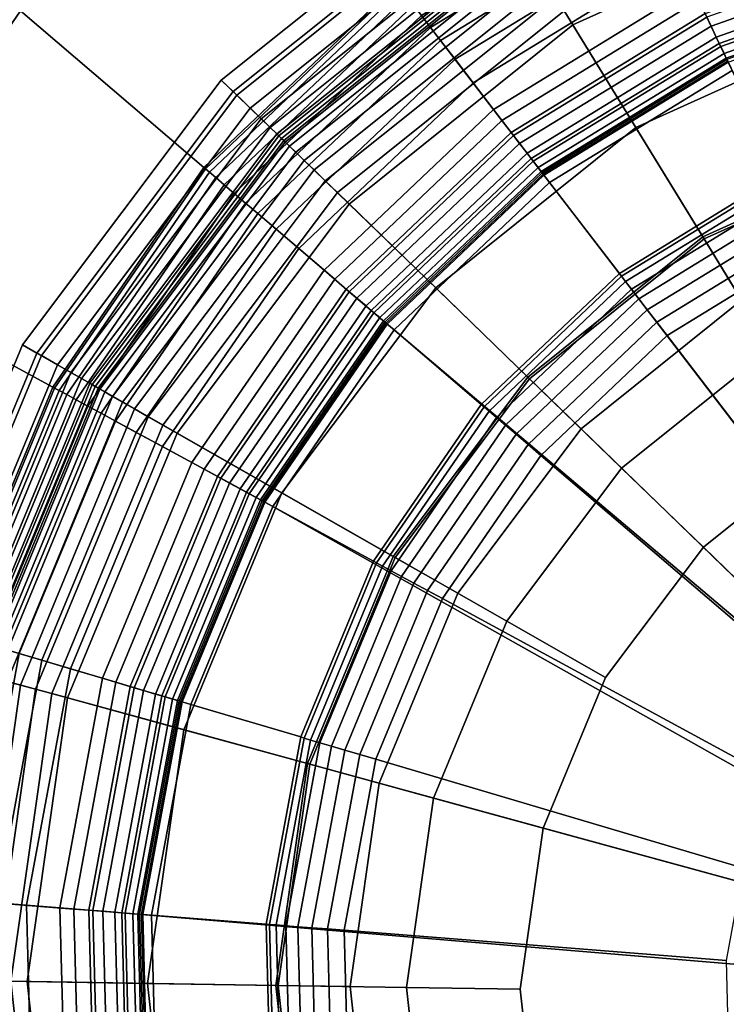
# Model space of a CAD drawing. Extents: x -43.1 to 43.1, y -41.3 to 41.3.
# Tile 4 of 256: x -28.511 to -27.858, y -32.268 to -31.359. Entities that reach past the tile are written whole.
import ezdxf

# ---------------------------------------------------------------- set-up
doc = ezdxf.new("R2010")
doc.units = 0
for name, color, linetype in [('LAMP', 7, 'CONTINUOUS'), ('LAMP_SUPPORT', 18, 'CONTINUOUS'), ('METAL_BASE', 254, 'CONTINUOUS')]:
    doc.layers.add(name, color=color, linetype=linetype)

msp = doc.modelspace()

# ---------------------------------------------------------------- linework, layer by layer
at = {"layer": 'LAMP'}
for points in [[(-28.0471, -31.2865, 34.6933), (-27.7852, -31.1683, 34.6933), (-27.7585, -31.2549, 34.8124), (-27.9997, -31.3638, 34.8124)], [(-28.3244, -31.4148, 34.4527), (-28.0857, -31.2236, 34.4527), (-28.0777, -31.2366, 34.5706), (-28.3134, -31.4254, 34.5706)], [(-28.31, -31.4287, 34.1969), (-28.0752, -31.2406, 34.1969), (-28.0857, -31.2236, 34.4527), (-28.3244, -31.4148, 34.4527)], [(-28.3134, -31.4254, 34.5706), (-28.0777, -31.2366, 34.5706), (-28.0471, -31.2865, 34.6933), (-28.2713, -31.4662, 34.6933)], [(-28.2977, -31.4407, 33.9125), (-28.0662, -31.2553, 33.9125), (-28.0752, -31.2406, 34.1969), (-28.31, -31.4287, 34.1969)], [(-27.8797, -31.5597, 32.4555), (-27.691, -31.4745, 32.4555), (-27.763, -31.2405, 32.4478), (-28.0076, -31.3509, 32.4478)], [(-28.2874, -31.4506, 33.6123), (-28.0588, -31.2674, 33.6123), (-28.0662, -31.2553, 33.9125), (-28.2977, -31.4407, 33.9125)], [(-27.9997, -31.3638, 34.8124), (-27.7585, -31.2549, 34.8124), (-27.7258, -31.3613, 34.9196), (-27.9416, -31.4587, 34.9196)], [(-28.2792, -31.4585, 33.3092), (-28.0528, -31.2771, 33.3092), (-28.0588, -31.2674, 33.6123), (-28.2874, -31.4506, 33.6123)], [(-28.2731, -31.4645, 33.0163), (-28.0483, -31.2845, 33.0163), (-28.0528, -31.2771, 33.3092), (-28.2792, -31.4585, 33.3092)], [(-28.2689, -31.4686, 32.7463), (-28.0453, -31.2894, 32.7463), (-28.0483, -31.2845, 33.0163), (-28.2731, -31.4645, 33.0163)], [(-28.2713, -31.4662, 34.6933), (-28.0471, -31.2865, 34.6933), (-27.9997, -31.3638, 34.8124), (-28.2062, -31.5293, 34.8124)], [(-28.2667, -31.4707, 32.5123), (-28.0437, -31.2921, 32.5123), (-28.0453, -31.2894, 32.7463), (-28.2689, -31.4686, 32.7463)], [(-28.2653, -31.4721, 32.4972), (-28.0427, -31.2937, 32.4972), (-28.0437, -31.2921, 32.5123), (-28.2667, -31.4707, 32.5123)], [(-28.2615, -31.4757, 32.4834), (-28.0399, -31.2982, 32.4834), (-28.0427, -31.2937, 32.4972), (-28.2653, -31.4721, 32.4972)], [(-28.2556, -31.4815, 32.4712), (-28.0356, -31.3052, 32.4712), (-28.0399, -31.2982, 32.4834), (-28.2615, -31.4757, 32.4834)], [(-28.2479, -31.4889, 32.4612), (-28.03, -31.3144, 32.4612), (-28.0356, -31.3052, 32.4712), (-28.2556, -31.4815, 32.4712)], [(-28.2387, -31.4978, 32.4537), (-28.0233, -31.3253, 32.4537), (-28.03, -31.3144, 32.4612), (-28.2479, -31.4889, 32.4612)], [(-28.2283, -31.5079, 32.4491), (-28.0158, -31.3376, 32.4491), (-28.0233, -31.3253, 32.4537), (-28.2387, -31.4978, 32.4537)], [(-28.2171, -31.5187, 32.4478), (-28.0076, -31.3509, 32.4478), (-28.0158, -31.3376, 32.4491), (-28.2283, -31.5079, 32.4491)], [(-28.0413, -31.6892, 32.4555), (-27.8797, -31.5597, 32.4555), (-28.0076, -31.3509, 32.4478), (-28.2171, -31.5187, 32.4478)], [(-28.2062, -31.5293, 34.8124), (-27.9997, -31.3638, 34.8124), (-27.9416, -31.4587, 34.9196), (-28.1263, -31.6067, 34.9196)], [(-27.9416, -31.4587, 34.9196), (-27.7258, -31.3613, 34.9196), (-27.6903, -31.4766, 35.0066), (-27.8785, -31.5615, 35.0066)], [(-28.508, -31.6594, 34.4527), (-28.3244, -31.4148, 34.4527), (-28.3134, -31.4254, 34.5706), (-28.4948, -31.667, 34.5706)], [(-28.4906, -31.6693, 34.1969), (-28.31, -31.4287, 34.1969), (-28.3244, -31.4148, 34.4527), (-28.508, -31.6594, 34.4527)], [(-28.4948, -31.667, 34.5706), (-28.3134, -31.4254, 34.5706), (-28.2713, -31.4662, 34.6933), (-28.4438, -31.696, 34.6933)], [(-28.4757, -31.6778, 33.9125), (-28.2977, -31.4407, 33.9125), (-28.31, -31.4287, 34.1969), (-28.4906, -31.6693, 34.1969)], [(-28.4633, -31.6849, 33.6123), (-28.2874, -31.4506, 33.6123), (-28.2977, -31.4407, 33.9125), (-28.4757, -31.6778, 33.9125)], [(-28.4534, -31.6905, 33.3092), (-28.2792, -31.4585, 33.3092), (-28.2874, -31.4506, 33.6123), (-28.4633, -31.6849, 33.6123)], [(-28.4459, -31.6948, 33.0163), (-28.2731, -31.4645, 33.0163), (-28.2792, -31.4585, 33.3092), (-28.4534, -31.6905, 33.3092)], [(-28.4409, -31.6977, 32.7463), (-28.2689, -31.4686, 32.7463), (-28.2731, -31.4645, 33.0163), (-28.4459, -31.6948, 33.0163)], [(-28.1263, -31.6067, 34.9196), (-27.9416, -31.4587, 34.9196), (-27.8785, -31.5615, 35.0066), (-28.0397, -31.6907, 35.0066)], [(-28.4438, -31.696, 34.6933), (-28.2713, -31.4662, 34.6933), (-28.2062, -31.5293, 34.8124), (-28.3651, -31.7409, 34.8124)], [(-28.4382, -31.6992, 32.5123), (-28.2667, -31.4707, 32.5123), (-28.2689, -31.4686, 32.7463), (-28.4409, -31.6977, 32.7463)], [(-28.4365, -31.7002, 32.4972), (-28.2653, -31.4721, 32.4972), (-28.2667, -31.4707, 32.5123), (-28.4382, -31.6992, 32.5123)], [(-28.4319, -31.7028, 32.4834), (-28.2615, -31.4757, 32.4834), (-28.2653, -31.4721, 32.4972), (-28.4365, -31.7002, 32.4972)], [(-28.4248, -31.7069, 32.4712), (-28.2556, -31.4815, 32.4712), (-28.2615, -31.4757, 32.4834), (-28.4319, -31.7028, 32.4834)], [(-28.4155, -31.7122, 32.4612), (-28.2479, -31.4889, 32.4612), (-28.2556, -31.4815, 32.4712), (-28.4248, -31.7069, 32.4712)], [(-27.8439, -31.6182, 31.956), (-27.6708, -31.54, 31.956), (-27.691, -31.4745, 32.4555), (-27.8797, -31.5597, 32.4555)], [(-27.8785, -31.5615, 35.0066), (-27.6903, -31.4766, 35.0066), (-27.6555, -31.5898, 35.0649), (-27.8166, -31.6626, 35.0649)], [(-28.4044, -31.7185, 32.4537), (-28.2387, -31.4978, 32.4537), (-28.2479, -31.4889, 32.4612), (-28.4155, -31.7122, 32.4612)], [(-28.3919, -31.7257, 32.4491), (-28.2283, -31.5079, 32.4491), (-28.2387, -31.4978, 32.4537), (-28.4044, -31.7185, 32.4537)], [(-28.3783, -31.7334, 32.4478), (-28.2171, -31.5187, 32.4478), (-28.2283, -31.5079, 32.4491), (-28.3919, -31.7257, 32.4491)], [(-28.1656, -31.8547, 32.4555), (-28.0413, -31.6892, 32.4555), (-28.2171, -31.5187, 32.4478), (-28.3783, -31.7334, 32.4478)], [(-28.3651, -31.7409, 34.8124), (-28.2062, -31.5293, 34.8124), (-28.1263, -31.6067, 34.9196), (-28.2684, -31.796, 34.9196)], [(-27.8439, -31.6182, 31.956), (-27.992, -31.7369, 31.956), (-27.4481, -32.264, 31.956), (-27.6708, -31.54, 31.956)], [(-27.992, -31.7369, 31.956), (-27.8439, -31.6182, 31.956), (-27.8797, -31.5597, 32.4555), (-28.0413, -31.6892, 32.4555)], [(-28.0397, -31.6907, 35.0066), (-27.8785, -31.5615, 35.0066), (-27.8166, -31.6626, 35.0649), (-27.9546, -31.7731, 35.0649)], [(-28.2684, -31.796, 34.9196), (-28.1263, -31.6067, 34.9196), (-28.0397, -31.6907, 35.0066), (-28.1637, -31.8558, 35.0066)], [(-28.6251, -31.942, 34.4527), (-28.508, -31.6594, 34.4527), (-28.4948, -31.667, 34.5706), (-28.6104, -31.946, 34.5706)], [(-28.6057, -31.9473, 34.1969), (-28.4906, -31.6693, 34.1969), (-28.508, -31.6594, 34.4527), (-28.6251, -31.942, 34.4527)], [(-27.9546, -31.7731, 35.0649), (-27.8166, -31.6626, 35.0649), (-27.7617, -31.7522, 35.0862), (-27.8791, -31.8463, 35.0862)], [(-28.6104, -31.946, 34.5706), (-28.4948, -31.667, 34.5706), (-28.4438, -31.696, 34.6933), (-28.5538, -31.9615, 34.6933)], [(-28.5892, -31.9518, 33.9125), (-28.4757, -31.6778, 33.9125), (-28.4906, -31.6693, 34.1969), (-28.6057, -31.9473, 34.1969)], [(-28.5755, -31.9555, 33.6123), (-28.4633, -31.6849, 33.6123), (-28.4757, -31.6778, 33.9125), (-28.5892, -31.9518, 33.9125)], [(-28.5644, -31.9586, 33.3092), (-28.4534, -31.6905, 33.3092), (-28.4633, -31.6849, 33.6123), (-28.5755, -31.9555, 33.6123)], [(-28.5561, -31.9608, 33.0163), (-28.4459, -31.6948, 33.0163), (-28.4534, -31.6905, 33.3092), (-28.5644, -31.9586, 33.3092)], [(-28.106, -31.8887, 31.956), (-27.992, -31.7369, 31.956), (-28.0413, -31.6892, 32.4555), (-28.1656, -31.8547, 32.4555)], [(-28.1637, -31.8558, 35.0066), (-28.0397, -31.6907, 35.0066), (-27.9546, -31.7731, 35.0649), (-28.0607, -31.9145, 35.0649)], [(-27.7617, -31.7522, 35.0862), (-27.6246, -31.6903, 35.0862), (-27.4481, -32.264, 35.0862), (-27.8791, -31.8463, 35.0862)], [(-28.5505, -31.9624, 32.7463), (-28.4409, -31.6977, 32.7463), (-28.4459, -31.6948, 33.0163), (-28.5561, -31.9608, 33.0163)], [(-28.5538, -31.9615, 34.6933), (-28.4438, -31.696, 34.6933), (-28.3651, -31.7409, 34.8124), (-28.4664, -31.9854, 34.8124)], [(-28.5476, -31.9632, 32.5123), (-28.4382, -31.6992, 32.5123), (-28.4409, -31.6977, 32.7463), (-28.5505, -31.9624, 32.7463)], [(-28.5457, -31.9637, 32.4972), (-28.4365, -31.7002, 32.4972), (-28.4382, -31.6992, 32.5123), (-28.5476, -31.9632, 32.5123)], [(-28.5406, -31.9651, 32.4834), (-28.4319, -31.7028, 32.4834), (-28.4365, -31.7002, 32.4972), (-28.5457, -31.9637, 32.4972)], [(-28.5327, -31.9673, 32.4712), (-28.4248, -31.7069, 32.4712), (-28.4319, -31.7028, 32.4834), (-28.5406, -31.9651, 32.4834)], [(-28.5223, -31.9701, 32.4612), (-28.4155, -31.7122, 32.4612), (-28.4248, -31.7069, 32.4712), (-28.5327, -31.9673, 32.4712)], [(-28.51, -31.9735, 32.4537), (-28.4044, -31.7185, 32.4537), (-28.4155, -31.7122, 32.4612), (-28.5223, -31.9701, 32.4612)], [(-28.4961, -31.9773, 32.4491), (-28.3919, -31.7257, 32.4491), (-28.4044, -31.7185, 32.4537), (-28.51, -31.9735, 32.4537)], [(-28.481, -31.9814, 32.4478), (-28.3783, -31.7334, 32.4478), (-28.3919, -31.7257, 32.4491), (-28.4961, -31.9773, 32.4491)], [(-28.2448, -32.046, 32.4555), (-28.1656, -31.8547, 32.4555), (-28.3783, -31.7334, 32.4478), (-28.481, -31.9814, 32.4478)], [(-28.106, -31.8887, 31.956), (-28.1787, -32.0641, 31.956), (-27.4481, -32.264, 31.956), (-27.992, -31.7369, 31.956)], [(-28.4664, -31.9854, 34.8124), (-28.3651, -31.7409, 34.8124), (-28.2684, -31.796, 34.9196), (-28.359, -32.0148, 34.9196)], [(-28.0607, -31.9145, 35.0649), (-27.9546, -31.7731, 35.0649), (-27.8791, -31.8463, 35.0862), (-27.9694, -31.9666, 35.0862)], [(-28.359, -32.0148, 34.9196), (-28.2684, -31.796, 34.9196), (-28.1637, -31.8558, 35.0066), (-28.2427, -32.0466, 35.0066)], [(-27.9694, -31.9666, 35.0862), (-27.8791, -31.8463, 35.0862), (-27.4481, -32.264, 35.0862), (-28.027, -32.1056, 35.0862)], [(-28.1787, -32.0641, 31.956), (-28.106, -31.8887, 31.956), (-28.1656, -31.8547, 32.4555), (-28.2448, -32.046, 32.4555)], [(-28.2427, -32.0466, 35.0066), (-28.1637, -31.8558, 35.0066), (-28.0607, -31.9145, 35.0649), (-28.1284, -32.0779, 35.0649)], [(-28.1284, -32.0779, 35.0649), (-28.0607, -31.9145, 35.0649), (-27.9694, -31.9666, 35.0862), (-28.027, -32.1056, 35.0862)], [(-28.5943, -32.246, 34.6933), (-28.5538, -31.9615, 34.6933), (-28.4664, -31.9854, 34.8124), (-28.5037, -32.2474, 34.8124)], [(-28.5489, -32.2467, 32.4537), (-28.51, -31.9735, 32.4537), (-28.5223, -31.9701, 32.4612), (-28.5617, -32.2465, 32.4612)], [(-28.5345, -32.2469, 32.4491), (-28.4961, -31.9773, 32.4491), (-28.51, -31.9735, 32.4537), (-28.5489, -32.2467, 32.4537)], [(-28.5188, -32.2471, 32.4478), (-28.481, -31.9814, 32.4478), (-28.4961, -31.9773, 32.4491), (-28.5345, -32.2469, 32.4491)], [(-28.274, -32.251, 32.4555), (-28.2448, -32.046, 32.4555), (-28.481, -31.9814, 32.4478), (-28.5188, -32.2471, 32.4478)], [(-28.5037, -32.2474, 34.8124), (-28.4664, -31.9854, 34.8124), (-28.359, -32.0148, 34.9196), (-28.3924, -32.2491, 34.9196)], [(-28.3924, -32.2491, 34.9196), (-28.359, -32.0148, 34.9196), (-28.2427, -32.0466, 35.0066), (-28.2718, -32.251, 35.0066)], [(-28.2054, -32.2521, 31.956), (-28.1787, -32.0641, 31.956), (-28.2448, -32.046, 32.4555), (-28.274, -32.251, 32.4555)], [(-28.2718, -32.251, 35.0066), (-28.2427, -32.0466, 35.0066), (-28.1284, -32.0779, 35.0649), (-28.1533, -32.2529, 35.0649)], [(-28.2054, -32.2521, 31.956), (-28.1846, -32.4408, 31.956), (-27.4481, -32.264, 31.956), (-28.1787, -32.0641, 31.956)], [(-28.1533, -32.2529, 35.0649), (-28.1284, -32.0779, 35.0649), (-28.027, -32.1056, 35.0862), (-28.0482, -32.2545, 35.0862)], [(-28.0482, -32.2545, 35.0862), (-28.027, -32.1056, 35.0862), (-27.4481, -32.264, 35.0862), (-28.0317, -32.4041, 35.0862)], [(-28.5628, -32.5316, 34.6933), (-28.5943, -32.246, 34.6933), (-28.5037, -32.2474, 34.8124), (-28.4746, -32.5104, 34.8124)], [(-28.5046, -32.5176, 32.4491), (-28.5345, -32.2469, 32.4491), (-28.5489, -32.2467, 32.4537), (-28.5186, -32.521, 32.4537)], [(-28.4894, -32.5139, 32.4478), (-28.5188, -32.2471, 32.4478), (-28.5345, -32.2469, 32.4491), (-28.5046, -32.5176, 32.4491)], [(-28.2513, -32.4568, 32.4555), (-28.274, -32.251, 32.4555), (-28.5188, -32.2471, 32.4478), (-28.4894, -32.5139, 32.4478)], [(-28.4746, -32.5104, 34.8124), (-28.5037, -32.2474, 34.8124), (-28.3924, -32.2491, 34.9196), (-28.3664, -32.4844, 34.9196)], [(-28.3664, -32.4844, 34.9196), (-28.3924, -32.2491, 34.9196), (-28.2718, -32.251, 35.0066), (-28.2492, -32.4563, 35.0066)], [(-28.1846, -32.4408, 31.956), (-28.2054, -32.2521, 31.956), (-28.274, -32.251, 32.4555), (-28.2513, -32.4568, 32.4555)], [(-28.2492, -32.4563, 35.0066), (-28.2718, -32.251, 35.0066), (-28.1533, -32.2529, 35.0649), (-28.1339, -32.4286, 35.0649)], [(-28.1339, -32.4286, 35.0649), (-28.1533, -32.2529, 35.0649), (-28.0482, -32.2545, 35.0862), (-28.0317, -32.4041, 35.0862)], [(-28.1175, -32.6184, 31.956), (-28.0083, -32.7737, 31.956), (-27.4481, -32.264, 31.956), (-28.1846, -32.4408, 31.956)], [(-27.9785, -32.5448, 35.0862), (-28.0317, -32.4041, 35.0862), (-27.4481, -32.264, 35.0862), (-27.892, -32.6679, 35.0862)], [(-27.8639, -32.897, 31.956), (-27.6934, -32.9805, 31.956), (-27.4481, -32.264, 31.956), (-28.0083, -32.7737, 31.956)], [(-27.7776, -32.7656, 35.0862), (-27.892, -32.6679, 35.0862), (-27.4481, -32.264, 35.0862), (-27.6425, -32.8318, 35.0862)]]:
    msp.add_3dface(points, dxfattribs=at)
at = {"layer": 'LAMP_SUPPORT'}
for points in [[(-27.9361, -31.2306, 28.7657), (-28.1395, -31.3552, 28.7657), (-28.1311, -31.3662, 28.7608), (-27.9302, -31.2431, 28.7608)], [(-27.9302, -31.2431, 32.3525), (-28.1311, -31.3662, 32.3525), (-28.1395, -31.3552, 32.3476), (-27.9361, -31.2306, 32.3476)], [(-27.9302, -31.2431, 28.7608), (-28.1311, -31.3662, 28.7608), (-28.1219, -31.3781, 28.7591), (-27.9237, -31.2567, 28.7591)], [(-27.9237, -31.2567, 32.3543), (-28.1219, -31.3781, 32.3543), (-28.1311, -31.3662, 32.3525), (-27.9302, -31.2431, 32.3525)], [(-27.9237, -31.2567, 28.7591), (-28.1219, -31.3781, 28.7591), (-28.1085, -31.3955, 28.7574), (-27.9142, -31.2765, 28.7574)], [(-27.8835, -31.3408, 32.3543), (-28.0651, -31.4521, 32.3543), (-28.1219, -31.3781, 32.3543), (-27.9237, -31.2567, 32.3543)], [(-27.9142, -31.2765, 28.7574), (-28.1085, -31.3955, 28.7574), (-28.0918, -31.4174, 28.7526), (-27.9024, -31.3013, 28.7526)], [(-27.6765, -31.2958, 32.3481), (-27.872, -31.365, 32.3481), (-27.8775, -31.3534, 32.3527), (-27.6795, -31.2833, 32.3527)], [(-27.6787, -31.2869, 28.735), (-27.8759, -31.3567, 28.735), (-27.8644, -31.3809, 28.7229), (-27.6724, -31.3129, 28.7229)], [(-27.9024, -31.3013, 28.7526), (-28.0918, -31.4174, 28.7526), (-28.073, -31.4418, 28.745), (-27.8891, -31.3291, 28.745)], [(-27.6739, -31.3068, 32.3409), (-27.8672, -31.3752, 32.3409), (-27.872, -31.365, 32.3481), (-27.6765, -31.2958, 32.3481)], [(-27.6717, -31.3159, 32.3315), (-27.8631, -31.3837, 32.3315), (-27.8672, -31.3752, 32.3409), (-27.6739, -31.3068, 32.3409)], [(-27.6724, -31.3129, 28.7229), (-27.8644, -31.3809, 28.7229), (-27.8561, -31.3983, 28.709), (-27.6679, -31.3317, 28.709)], [(-27.67, -31.3229, 32.3202), (-27.86, -31.3902, 32.3202), (-27.8631, -31.3837, 32.3315), (-27.6717, -31.3159, 32.3315)], [(-28.1619, -31.326, 28.8247), (-28.3405, -31.4955, 28.8247), (-28.3391, -31.4966, 28.8097), (-28.1608, -31.3274, 28.8097)], [(-28.1619, -31.326, 32.2886), (-28.3405, -31.4955, 32.2886), (-28.3405, -31.4955, 28.8247), (-28.1619, -31.326, 28.8247)], [(-28.1608, -31.3274, 32.3037), (-28.3391, -31.4966, 32.3037), (-28.3405, -31.4955, 32.2886), (-28.1619, -31.326, 32.2886)], [(-28.1608, -31.3274, 28.8097), (-28.3391, -31.4966, 28.8097), (-28.3354, -31.4998, 28.7959), (-28.1578, -31.3313, 28.7959)], [(-28.1578, -31.3313, 32.3175), (-28.3354, -31.4998, 32.3175), (-28.3391, -31.4966, 32.3037), (-28.1608, -31.3274, 32.3037)], [(-27.6689, -31.3274, 32.3074), (-27.858, -31.3944, 32.3074), (-27.86, -31.3902, 32.3202), (-27.67, -31.3229, 32.3202)], [(-27.6686, -31.329, 32.2934), (-27.8573, -31.3958, 32.2934), (-27.858, -31.3944, 32.3074), (-27.6689, -31.3274, 32.3074)], [(-28.1578, -31.3313, 28.7959), (-28.3354, -31.4998, 28.7959), (-28.3295, -31.5049, 28.7837), (-28.1531, -31.3375, 28.7837)], [(-28.1531, -31.3375, 32.3297), (-28.3295, -31.5049, 32.3297), (-28.3354, -31.4998, 32.3175), (-28.1578, -31.3313, 32.3175)], [(-28.1531, -31.3375, 28.7837), (-28.3295, -31.5049, 28.7837), (-28.3218, -31.5115, 28.7735), (-28.1469, -31.3455, 28.7735)], [(-28.1469, -31.3455, 32.3398), (-28.3218, -31.5115, 32.3398), (-28.3295, -31.5049, 32.3297), (-28.1531, -31.3375, 32.3297)], [(-27.8891, -31.3291, 28.745), (-28.073, -31.4418, 28.745), (-28.0544, -31.4661, 28.735), (-27.8759, -31.3567, 28.735)], [(-28.1469, -31.3455, 28.7735), (-28.3218, -31.5115, 28.7735), (-28.3125, -31.5194, 28.7657), (-28.1395, -31.3552, 28.7657)], [(-28.1395, -31.3552, 32.3476), (-28.3125, -31.5194, 32.3476), (-28.3218, -31.5115, 32.3398), (-28.1469, -31.3455, 32.3398)], [(-27.8775, -31.3534, 32.3527), (-28.0566, -31.4632, 32.3527), (-28.0651, -31.4521, 32.3543), (-27.8835, -31.3408, 32.3543)], [(-28.1395, -31.3552, 28.7657), (-28.3125, -31.5194, 28.7657), (-28.302, -31.5284, 28.7608), (-28.1311, -31.3662, 28.7608)], [(-28.1311, -31.3662, 32.3525), (-28.302, -31.5284, 32.3525), (-28.3125, -31.5194, 32.3476), (-28.1395, -31.3552, 32.3476)], [(-27.872, -31.365, 32.3481), (-28.0488, -31.4733, 32.3481), (-28.0566, -31.4632, 32.3527), (-27.8775, -31.3534, 32.3527)], [(-27.8759, -31.3567, 28.735), (-28.0544, -31.4661, 28.735), (-28.0381, -31.4873, 28.7229), (-27.8644, -31.3809, 28.7229)], [(-27.8672, -31.3752, 32.3409), (-28.042, -31.4823, 32.3409), (-28.0488, -31.4733, 32.3481), (-27.872, -31.365, 32.3481)], [(-28.1311, -31.3662, 28.7608), (-28.302, -31.5284, 28.7608), (-28.2905, -31.5381, 28.7591), (-28.1219, -31.3781, 28.7591)], [(-28.1219, -31.3781, 32.3543), (-28.2905, -31.5381, 32.3543), (-28.302, -31.5284, 32.3525), (-28.1311, -31.3662, 32.3525)], [(-28.1219, -31.3781, 28.7591), (-28.2905, -31.5381, 28.7591), (-28.2738, -31.5524, 28.7574), (-28.1085, -31.3955, 28.7574)], [(-28.0651, -31.4521, 32.3543), (-28.2196, -31.5987, 32.3543), (-28.2905, -31.5381, 32.3543), (-28.1219, -31.3781, 32.3543)], [(-27.8631, -31.3837, 32.3315), (-28.0362, -31.4898, 32.3315), (-28.042, -31.4823, 32.3409), (-27.8672, -31.3752, 32.3409)], [(-27.8644, -31.3809, 28.7229), (-28.0381, -31.4873, 28.7229), (-28.0263, -31.5027, 28.709), (-27.8561, -31.3983, 28.709)], [(-27.86, -31.3902, 32.3202), (-28.0318, -31.4955, 32.3202), (-28.0362, -31.4898, 32.3315), (-27.8631, -31.3837, 32.3315)], [(-27.858, -31.3944, 32.3074), (-28.029, -31.4992, 32.3074), (-28.0318, -31.4955, 32.3202), (-27.86, -31.3902, 32.3202)], [(-28.1085, -31.3955, 28.7574), (-28.2738, -31.5524, 28.7574), (-28.2529, -31.5703, 28.7526), (-28.0918, -31.4174, 28.7526)], [(-27.8573, -31.3958, 32.2934), (-28.028, -31.5005, 32.2934), (-28.029, -31.4992, 32.3074), (-27.858, -31.3944, 32.3074)], [(-27.8566, -31.3973, 31.3898), (-28.027, -31.5018, 31.3898), (-28.028, -31.5005, 32.2934), (-27.8573, -31.3958, 32.2934)], [(-27.4553, -32.2387, 31.3898), (-27.4595, -32.2414, 31.3898), (-28.027, -31.5018, 31.3898), (-27.8566, -31.3973, 31.3898)], [(-27.8561, -31.3983, 28.709), (-28.0263, -31.5027, 28.709), (-28.0213, -31.5093, 28.6937), (-27.8525, -31.4059, 28.6937)], [(-27.8525, -31.4059, 28.6937), (-28.0213, -31.5093, 28.6937), (-27.9567, -31.5934, 27.6716), (-27.8069, -31.5015, 27.6716)], [(-28.0918, -31.4174, 28.7526), (-28.2529, -31.5703, 28.7526), (-28.2295, -31.5903, 28.745), (-28.073, -31.4418, 28.745)], [(-28.073, -31.4418, 28.745), (-28.2295, -31.5903, 28.745), (-28.2062, -31.6102, 28.735), (-28.0544, -31.4661, 28.735)], [(-28.0566, -31.4632, 32.3527), (-28.209, -31.6078, 32.3527), (-28.2196, -31.5987, 32.3543), (-28.0651, -31.4521, 32.3543)], [(-28.0488, -31.4733, 32.3481), (-28.1993, -31.6161, 32.3481), (-28.209, -31.6078, 32.3527), (-28.0566, -31.4632, 32.3527)], [(-28.0544, -31.4661, 28.735), (-28.2062, -31.6102, 28.735), (-28.1859, -31.6275, 28.7229), (-28.0381, -31.4873, 28.7229)], [(-28.042, -31.4823, 32.3409), (-28.1907, -31.6234, 32.3409), (-28.1993, -31.6161, 32.3481), (-28.0488, -31.4733, 32.3481)], [(-28.0362, -31.4898, 32.3315), (-28.1835, -31.6296, 32.3315), (-28.1907, -31.6234, 32.3409), (-28.042, -31.4823, 32.3409)], [(-28.0381, -31.4873, 28.7229), (-28.1859, -31.6275, 28.7229), (-28.1712, -31.6401, 28.709), (-28.0263, -31.5027, 28.709)], [(-28.0318, -31.4955, 32.3202), (-28.178, -31.6342, 32.3202), (-28.1835, -31.6296, 32.3315), (-28.0362, -31.4898, 32.3315)], [(-28.3405, -31.4955, 28.8247), (-28.4799, -31.6984, 28.8247), (-28.4784, -31.6992, 28.8097), (-28.3391, -31.4966, 28.8097)], [(-28.3405, -31.4955, 32.2886), (-28.4799, -31.6984, 32.2886), (-28.4799, -31.6984, 28.8247), (-28.3405, -31.4955, 28.8247)], [(-28.3391, -31.4966, 32.3037), (-28.4784, -31.6992, 32.3037), (-28.4799, -31.6984, 32.2886), (-28.3405, -31.4955, 32.2886)], [(-28.3391, -31.4966, 28.8097), (-28.4784, -31.6992, 28.8097), (-28.474, -31.7016, 28.7959), (-28.3354, -31.4998, 28.7959)], [(-28.3354, -31.4998, 32.3175), (-28.474, -31.7016, 32.3175), (-28.4784, -31.6992, 32.3037), (-28.3391, -31.4966, 32.3037)], [(-28.3354, -31.4998, 28.7959), (-28.474, -31.7016, 28.7959), (-28.4672, -31.7053, 28.7837), (-28.3295, -31.5049, 28.7837)], [(-28.3295, -31.5049, 32.3297), (-28.4672, -31.7053, 32.3297), (-28.474, -31.7016, 32.3175), (-28.3354, -31.4998, 32.3175)], [(-28.029, -31.4992, 32.3074), (-28.1745, -31.6372, 32.3074), (-28.178, -31.6342, 32.3202), (-28.0318, -31.4955, 32.3202)], [(-28.028, -31.5005, 32.2934), (-28.1733, -31.6383, 32.2934), (-28.1745, -31.6372, 32.3074), (-28.029, -31.4992, 32.3074)], [(-28.027, -31.5018, 31.3898), (-28.172, -31.6394, 31.3898), (-28.1733, -31.6383, 32.2934), (-28.028, -31.5005, 32.2934)], [(-27.8069, -31.5015, 27.6716), (-27.9567, -31.5934, 27.6716), (-27.9547, -31.596, 27.6563), (-27.8055, -31.5045, 27.6563)], [(-28.3295, -31.5049, 28.7837), (-28.4672, -31.7053, 28.7837), (-28.4583, -31.7101, 28.7735), (-28.3218, -31.5115, 28.7735)], [(-28.3218, -31.5115, 32.3398), (-28.4583, -31.7101, 32.3398), (-28.4672, -31.7053, 32.3297), (-28.3295, -31.5049, 32.3297)], [(-27.4595, -32.2414, 31.3898), (-28.172, -31.6394, 31.3898), (-28.027, -31.5018, 31.3898)], [(-28.0263, -31.5027, 28.709), (-28.1712, -31.6401, 28.709), (-28.1648, -31.6455, 28.6937), (-28.0213, -31.5093, 28.6937)], [(-28.0213, -31.5093, 28.6937), (-28.1648, -31.6455, 28.6937), (-28.0842, -31.7143, 27.6716), (-27.9567, -31.5934, 27.6716)], [(-27.8055, -31.5045, 27.6563), (-27.9547, -31.596, 27.6563), (-27.9509, -31.6009, 27.6424), (-27.8028, -31.5101, 27.6424)], [(-27.8028, -31.5101, 27.6424), (-27.9509, -31.6009, 27.6424), (-27.9455, -31.6079, 27.6303), (-27.799, -31.5181, 27.6303)], [(-28.3218, -31.5115, 28.7735), (-28.4583, -31.7101, 28.7735), (-28.4476, -31.7159, 28.7657), (-28.3125, -31.5194, 28.7657)], [(-28.3125, -31.5194, 32.3476), (-28.4476, -31.7159, 32.3476), (-28.4583, -31.7101, 32.3398), (-28.3218, -31.5115, 32.3398)], [(-28.3125, -31.5194, 28.7657), (-28.4476, -31.7159, 28.7657), (-28.4354, -31.7225, 28.7608), (-28.302, -31.5284, 28.7608)], [(-28.302, -31.5284, 32.3525), (-28.4354, -31.7225, 32.3525), (-28.4476, -31.7159, 32.3476), (-28.3125, -31.5194, 32.3476)], [(-27.799, -31.5181, 27.6303), (-27.9455, -31.6079, 27.6303), (-27.9388, -31.6168, 27.6203), (-27.7942, -31.5282, 27.6203)], [(-28.302, -31.5284, 28.7608), (-28.4354, -31.7225, 28.7608), (-28.4222, -31.7297, 28.7591), (-28.2905, -31.5381, 28.7591)], [(-28.2905, -31.5381, 32.3543), (-28.4222, -31.7297, 32.3543), (-28.4354, -31.7225, 32.3525), (-28.302, -31.5284, 32.3525)], [(-27.7942, -31.5282, 27.6203), (-27.9388, -31.6168, 27.6203), (-27.9309, -31.627, 27.6127), (-27.7886, -31.5399, 27.6127)], [(-28.2905, -31.5381, 28.7591), (-28.4222, -31.7297, 28.7591), (-28.4029, -31.7402, 28.7574), (-28.2738, -31.5524, 28.7574)], [(-28.2196, -31.5987, 32.3543), (-28.3402, -31.7742, 32.3543), (-28.4222, -31.7297, 32.3543), (-28.2905, -31.5381, 32.3543)], [(-27.7886, -31.5399, 27.6127), (-27.9309, -31.627, 27.6127), (-27.9221, -31.6385, 27.6079), (-27.7824, -31.5529, 27.6079)], [(-28.2738, -31.5524, 28.7574), (-28.4029, -31.7402, 28.7574), (-28.3787, -31.7533, 28.7526), (-28.2529, -31.5703, 28.7526)], [(-27.7824, -31.5529, 27.6079), (-27.9221, -31.6385, 27.6079), (-27.9126, -31.6508, 27.6063), (-27.7757, -31.5669, 27.6063)], [(-28.2529, -31.5703, 28.7526), (-28.3787, -31.7533, 28.7526), (-28.3516, -31.768, 28.745), (-28.2295, -31.5903, 28.745)], [(-27.7757, -31.5669, 27.6063), (-27.9126, -31.6508, 27.6063), (-27.697, -31.9318, 27.6063), (-27.6232, -31.8866, 27.6063)], [(-28.2295, -31.5903, 28.745), (-28.3516, -31.768, 28.745), (-28.3247, -31.7826, 28.735), (-28.2062, -31.6102, 28.735)], [(-28.209, -31.6078, 32.3527), (-28.328, -31.7809, 32.3527), (-28.3402, -31.7742, 32.3543), (-28.2196, -31.5987, 32.3543)], [(-27.9567, -31.5934, 27.6716), (-28.0842, -31.7143, 27.6716), (-28.0817, -31.7165, 27.6563), (-27.9547, -31.596, 27.6563)], [(-27.9547, -31.596, 27.6563), (-28.0817, -31.7165, 27.6563), (-28.077, -31.7205, 27.6424), (-27.9509, -31.6009, 27.6424)], [(-27.9509, -31.6009, 27.6424), (-28.077, -31.7205, 27.6424), (-28.0702, -31.7263, 27.6303), (-27.9455, -31.6079, 27.6303)], [(-28.1993, -31.6161, 32.3481), (-28.3167, -31.787, 32.3481), (-28.328, -31.7809, 32.3527), (-28.209, -31.6078, 32.3527)], [(-28.2062, -31.6102, 28.735), (-28.3247, -31.7826, 28.735), (-28.3012, -31.7954, 28.7229), (-28.1859, -31.6275, 28.7229)], [(-27.9455, -31.6079, 27.6303), (-28.0702, -31.7263, 27.6303), (-28.0618, -31.7335, 27.6203), (-27.9388, -31.6168, 27.6203)], [(-28.1907, -31.6234, 32.3409), (-28.3068, -31.7924, 32.3409), (-28.3167, -31.787, 32.3481), (-28.1993, -31.6161, 32.3481)], [(-27.9388, -31.6168, 27.6203), (-28.0618, -31.7335, 27.6203), (-28.0519, -31.7419, 27.6127), (-27.9309, -31.627, 27.6127)], [(-28.1835, -31.6296, 32.3315), (-28.2985, -31.7969, 32.3315), (-28.3068, -31.7924, 32.3409), (-28.1907, -31.6234, 32.3409)], [(-28.1859, -31.6275, 28.7229), (-28.3012, -31.7954, 28.7229), (-28.2842, -31.8046, 28.709), (-28.1712, -31.6401, 28.709)], [(-27.9309, -31.627, 27.6127), (-28.0519, -31.7419, 27.6127), (-28.041, -31.7513, 27.6079), (-27.9221, -31.6385, 27.6079)], [(-28.178, -31.6342, 32.3202), (-28.2922, -31.8003, 32.3202), (-28.2985, -31.7969, 32.3315), (-28.1835, -31.6296, 32.3315)], [(-28.1745, -31.6372, 32.3074), (-28.2881, -31.8025, 32.3074), (-28.2922, -31.8003, 32.3202), (-28.178, -31.6342, 32.3202)], [(-28.1733, -31.6383, 32.2934), (-28.2867, -31.8033, 32.2934), (-28.2881, -31.8025, 32.3074), (-28.1745, -31.6372, 32.3074)], [(-28.172, -31.6394, 31.3898), (-28.2852, -31.8041, 31.3898), (-28.2867, -31.8033, 32.2934), (-28.1733, -31.6383, 32.2934)], [(-27.4595, -32.2414, 31.3898), (-27.4687, -32.2634, 31.3898), (-28.2852, -31.8041, 31.3898), (-28.172, -31.6394, 31.3898)], [(-28.1712, -31.6401, 28.709), (-28.2842, -31.8046, 28.709), (-28.2769, -31.8086, 28.6937), (-28.1648, -31.6455, 28.6937)], [(-28.1648, -31.6455, 28.6937), (-28.2769, -31.8086, 28.6937), (-28.1838, -31.8592, 27.6716), (-28.0842, -31.7143, 27.6716)], [(-27.9221, -31.6385, 27.6079), (-28.041, -31.7513, 27.6079), (-28.0291, -31.7614, 27.6063), (-27.9126, -31.6508, 27.6063)], [(-27.9126, -31.6508, 27.6063), (-28.0291, -31.7614, 27.6063), (-27.7598, -31.9914, 27.6063), (-27.697, -31.9318, 27.6063)], [(-28.4799, -31.6984, 28.8247), (-28.5741, -31.9258, 28.8247), (-28.5725, -31.9263, 28.8097), (-28.4784, -31.6992, 28.8097)], [(-28.4799, -31.6984, 32.2886), (-28.5741, -31.9258, 32.2886), (-28.5741, -31.9258, 28.8247), (-28.4799, -31.6984, 28.8247)], [(-28.4784, -31.6992, 32.3037), (-28.5725, -31.9263, 32.3037), (-28.5741, -31.9258, 32.2886), (-28.4799, -31.6984, 32.2886)], [(-28.4784, -31.6992, 28.8097), (-28.5725, -31.9263, 28.8097), (-28.5677, -31.9277, 28.7959), (-28.474, -31.7016, 28.7959)], [(-28.474, -31.7016, 32.3175), (-28.5677, -31.9277, 32.3175), (-28.5725, -31.9263, 32.3037), (-28.4784, -31.6992, 32.3037)], [(-28.474, -31.7016, 28.7959), (-28.5677, -31.9277, 28.7959), (-28.5603, -31.9299, 28.7837), (-28.4672, -31.7053, 28.7837)], [(-28.4672, -31.7053, 32.3297), (-28.5603, -31.9299, 32.3297), (-28.5677, -31.9277, 32.3175), (-28.474, -31.7016, 32.3175)], [(-28.4672, -31.7053, 28.7837), (-28.5603, -31.9299, 28.7837), (-28.5505, -31.9328, 28.7735), (-28.4583, -31.7101, 28.7735)], [(-28.4583, -31.7101, 32.3398), (-28.5505, -31.9328, 32.3398), (-28.5603, -31.9299, 32.3297), (-28.4672, -31.7053, 32.3297)], [(-28.4583, -31.7101, 28.7735), (-28.5505, -31.9328, 28.7735), (-28.5388, -31.9363, 28.7657), (-28.4476, -31.7159, 28.7657)], [(-28.4476, -31.7159, 32.3476), (-28.5388, -31.9363, 32.3476), (-28.5505, -31.9328, 32.3398), (-28.4583, -31.7101, 32.3398)], [(-28.4476, -31.7159, 28.7657), (-28.5388, -31.9363, 28.7657), (-28.5256, -31.9402, 28.7608), (-28.4354, -31.7225, 28.7608)], [(-28.4354, -31.7225, 32.3525), (-28.5256, -31.9402, 32.3525), (-28.5388, -31.9363, 32.3476), (-28.4476, -31.7159, 32.3476)], [(-28.0842, -31.7143, 27.6716), (-28.1838, -31.8592, 27.6716), (-28.1809, -31.8607, 27.6563), (-28.0817, -31.7165, 27.6563)], [(-28.0817, -31.7165, 27.6563), (-28.1809, -31.8607, 27.6563), (-28.1754, -31.8637, 27.6424), (-28.077, -31.7205, 27.6424)], [(-28.4354, -31.7225, 28.7608), (-28.5256, -31.9402, 28.7608), (-28.5112, -31.9445, 28.7591), (-28.4222, -31.7297, 28.7591)], [(-28.4222, -31.7297, 32.3543), (-28.5112, -31.9445, 32.3543), (-28.5256, -31.9402, 32.3525), (-28.4354, -31.7225, 32.3525)], [(-28.077, -31.7205, 27.6424), (-28.1754, -31.8637, 27.6424), (-28.1676, -31.868, 27.6303), (-28.0702, -31.7263, 27.6303)], [(-28.0702, -31.7263, 27.6303), (-28.1676, -31.868, 27.6303), (-28.1579, -31.8733, 27.6203), (-28.0618, -31.7335, 27.6203)], [(-28.4222, -31.7297, 28.7591), (-28.5112, -31.9445, 28.7591), (-28.4901, -31.9507, 28.7574), (-28.4029, -31.7402, 28.7574)], [(-28.3402, -31.7742, 32.3543), (-28.4217, -31.971, 32.3543), (-28.5112, -31.9445, 32.3543), (-28.4222, -31.7297, 32.3543)], [(-28.0618, -31.7335, 27.6203), (-28.1579, -31.8733, 27.6203), (-28.1465, -31.8794, 27.6127), (-28.0519, -31.7419, 27.6127)], [(-28.4029, -31.7402, 28.7574), (-28.4901, -31.9507, 28.7574), (-28.4637, -31.9585, 28.7526), (-28.3787, -31.7533, 28.7526)], [(-28.0519, -31.7419, 27.6127), (-28.1465, -31.8794, 27.6127), (-28.1338, -31.8863, 27.6079), (-28.041, -31.7513, 27.6079)], [(-28.3787, -31.7533, 28.7526), (-28.4637, -31.9585, 28.7526), (-28.4342, -31.9673, 28.745), (-28.3516, -31.768, 28.745)], [(-28.041, -31.7513, 27.6079), (-28.1338, -31.8863, 27.6079), (-28.1201, -31.8937, 27.6063), (-28.0291, -31.7614, 27.6063)], [(-28.0291, -31.7614, 27.6063), (-28.1201, -31.8937, 27.6063), (-27.8089, -32.0627, 27.6063), (-27.7598, -31.9914, 27.6063)], [(-28.3516, -31.768, 28.745), (-28.4342, -31.9673, 28.745), (-28.4048, -31.976, 28.735), (-28.3247, -31.7826, 28.735)], [(-28.328, -31.7809, 32.3527), (-28.4084, -31.9749, 32.3527), (-28.4217, -31.971, 32.3543), (-28.3402, -31.7742, 32.3543)], [(-28.3167, -31.787, 32.3481), (-28.3961, -31.9786, 32.3481), (-28.4084, -31.9749, 32.3527), (-28.328, -31.7809, 32.3527)], [(-28.3247, -31.7826, 28.735), (-28.4048, -31.976, 28.735), (-28.3792, -31.9836, 28.7229), (-28.3012, -31.7954, 28.7229)], [(-28.3068, -31.7924, 32.3409), (-28.3852, -31.9818, 32.3409), (-28.3961, -31.9786, 32.3481), (-28.3167, -31.787, 32.3481)], [(-28.2985, -31.7969, 32.3315), (-28.3762, -31.9845, 32.3315), (-28.3852, -31.9818, 32.3409), (-28.3068, -31.7924, 32.3409)], [(-28.3012, -31.7954, 28.7229), (-28.3792, -31.9836, 28.7229), (-28.3606, -31.9891, 28.709), (-28.2842, -31.8046, 28.709)], [(-28.2922, -31.8003, 32.3202), (-28.3693, -31.9865, 32.3202), (-28.3762, -31.9845, 32.3315), (-28.2985, -31.7969, 32.3315)], [(-28.2881, -31.8025, 32.3074), (-28.3649, -31.9878, 32.3074), (-28.3693, -31.9865, 32.3202), (-28.2922, -31.8003, 32.3202)], [(-27.4687, -32.2634, 31.3898), (-28.3981, -32.1853, 31.3898), (-28.3617, -31.9888, 31.3898), (-28.2852, -31.8041, 31.3898)], [(-28.2867, -31.8033, 32.2934), (-28.3633, -31.9883, 32.2934), (-28.3649, -31.9878, 32.3074), (-28.2881, -31.8025, 32.3074)], [(-28.2852, -31.8041, 31.3898), (-28.3617, -31.9888, 31.3898), (-28.3633, -31.9883, 32.2934), (-28.2867, -31.8033, 32.2934)], [(-28.2842, -31.8046, 28.709), (-28.3606, -31.9891, 28.709), (-28.3526, -31.9914, 28.6937), (-28.2769, -31.8086, 28.6937)], [(-28.2769, -31.8086, 28.6937), (-28.3526, -31.9914, 28.6937), (-28.251, -32.0215, 27.6716), (-28.1838, -31.8592, 27.6716)], [(-28.1838, -31.8592, 27.6716), (-28.251, -32.0215, 27.6716), (-28.2479, -32.0225, 27.6563), (-28.1809, -31.8607, 27.6563)], [(-28.1809, -31.8607, 27.6563), (-28.2479, -32.0225, 27.6563), (-28.2419, -32.0243, 27.6424), (-28.1754, -31.8637, 27.6424)], [(-28.1754, -31.8637, 27.6424), (-28.2419, -32.0243, 27.6424), (-28.2334, -32.0268, 27.6303), (-28.1676, -31.868, 27.6303)], [(-28.1676, -31.868, 27.6303), (-28.2334, -32.0268, 27.6303), (-28.2227, -32.0299, 27.6203), (-28.1579, -31.8733, 27.6203)], [(-28.1579, -31.8733, 27.6203), (-28.2227, -32.0299, 27.6203), (-28.2103, -32.0336, 27.6127), (-28.1465, -31.8794, 27.6127)], [(-28.1465, -31.8794, 27.6127), (-28.2103, -32.0336, 27.6127), (-28.1965, -32.0377, 27.6079), (-28.1338, -31.8863, 27.6079)], [(-28.1338, -31.8863, 27.6079), (-28.1965, -32.0377, 27.6079), (-28.1816, -32.0421, 27.6063), (-28.1201, -31.8937, 27.6063)], [(-28.1201, -31.8937, 27.6063), (-28.1816, -32.0421, 27.6063), (-27.842, -32.1427, 27.6063), (-27.8089, -32.0627, 27.6063)], [(-28.5112, -31.9445, 28.7591), (-28.5535, -32.1731, 28.7591), (-28.5316, -32.1748, 28.7574), (-28.4901, -31.9507, 28.7574)], [(-28.4217, -31.971, 32.3543), (-28.4606, -32.1804, 32.3543), (-28.5535, -32.1731, 32.3543), (-28.5112, -31.9445, 32.3543)], [(-28.4901, -31.9507, 28.7574), (-28.5316, -32.1748, 28.7574), (-28.5042, -32.1769, 28.7526), (-28.4637, -31.9585, 28.7526)], [(-28.4637, -31.9585, 28.7526), (-28.5042, -32.1769, 28.7526), (-28.4735, -32.1794, 28.745), (-28.4342, -31.9673, 28.745)], [(-28.4342, -31.9673, 28.745), (-28.4735, -32.1794, 28.745), (-28.443, -32.1818, 28.735), (-28.4048, -31.976, 28.735)], [(-28.4084, -31.9749, 32.3527), (-28.4466, -32.1815, 32.3527), (-28.4606, -32.1804, 32.3543), (-28.4217, -31.971, 32.3543)], [(-28.3961, -31.9786, 32.3481), (-28.4339, -32.1825, 32.3481), (-28.4466, -32.1815, 32.3527), (-28.4084, -31.9749, 32.3527)], [(-28.4048, -31.976, 28.735), (-28.443, -32.1818, 28.735), (-28.4163, -32.1839, 28.7229), (-28.3792, -31.9836, 28.7229)], [(-28.3852, -31.9818, 32.3409), (-28.4226, -32.1834, 32.3409), (-28.4339, -32.1825, 32.3481), (-28.3961, -31.9786, 32.3481)], [(-28.3762, -31.9845, 32.3315), (-28.4132, -32.1841, 32.3315), (-28.4226, -32.1834, 32.3409), (-28.3852, -31.9818, 32.3409)], [(-28.3792, -31.9836, 28.7229), (-28.4163, -32.1839, 28.7229), (-28.397, -32.1854, 28.709), (-28.3606, -31.9891, 28.709)], [(-28.3693, -31.9865, 32.3202), (-28.406, -32.1847, 32.3202), (-28.4132, -32.1841, 32.3315), (-28.3762, -31.9845, 32.3315)], [(-28.3649, -31.9878, 32.3074), (-28.4014, -32.185, 32.3074), (-28.406, -32.1847, 32.3202), (-28.3693, -31.9865, 32.3202)], [(-28.3633, -31.9883, 32.2934), (-28.3998, -32.1852, 32.2934), (-28.4014, -32.185, 32.3074), (-28.3649, -31.9878, 32.3074)], [(-28.3617, -31.9888, 31.3898), (-28.3981, -32.1853, 31.3898), (-28.3998, -32.1852, 32.2934), (-28.3633, -31.9883, 32.2934)], [(-28.3606, -31.9891, 28.709), (-28.397, -32.1854, 28.709), (-28.3887, -32.186, 28.6937), (-28.3526, -31.9914, 28.6937)], [(-28.3526, -31.9914, 28.6937), (-28.3887, -32.186, 28.6937), (-28.283, -32.1943, 27.6716), (-28.251, -32.0215, 27.6716)], [(-28.251, -32.0215, 27.6716), (-28.283, -32.1943, 27.6716), (-28.2798, -32.1946, 27.6563), (-28.2479, -32.0225, 27.6563)], [(-28.2479, -32.0225, 27.6563), (-28.2798, -32.1946, 27.6563), (-28.2736, -32.1951, 27.6424), (-28.2419, -32.0243, 27.6424)], [(-28.2419, -32.0243, 27.6424), (-28.2736, -32.1951, 27.6424), (-28.2647, -32.1958, 27.6303), (-28.2334, -32.0268, 27.6303)], [(-28.2334, -32.0268, 27.6303), (-28.2647, -32.1958, 27.6303), (-28.2536, -32.1967, 27.6203), (-28.2227, -32.0299, 27.6203)], [(-28.2227, -32.0299, 27.6203), (-28.2536, -32.1967, 27.6203), (-28.2407, -32.1977, 27.6127), (-28.2103, -32.0336, 27.6127)], [(-28.2103, -32.0336, 27.6127), (-28.2407, -32.1977, 27.6127), (-28.2263, -32.1988, 27.6079), (-28.1965, -32.0377, 27.6079)], [(-28.1965, -32.0377, 27.6079), (-28.2263, -32.1988, 27.6079), (-28.2108, -32.2, 27.6063), (-28.1816, -32.0421, 27.6063)], [(-28.1816, -32.0421, 27.6063), (-28.2108, -32.2, 27.6063), (-27.8578, -32.2278, 27.6063), (-27.842, -32.1427, 27.6063)], [(-28.4606, -32.1804, 32.3543), (-28.455, -32.3933, 32.3543), (-28.5474, -32.4054, 32.3543), (-28.5535, -32.1731, 32.3543)], [(-28.5316, -32.1748, 28.7574), (-28.5257, -32.4026, 28.7574), (-28.4984, -32.399, 28.7526), (-28.5042, -32.1769, 28.7526)], [(-28.5042, -32.1769, 28.7526), (-28.4984, -32.399, 28.7526), (-28.4678, -32.395, 28.745), (-28.4735, -32.1794, 28.745)], [(-28.4735, -32.1794, 28.745), (-28.4678, -32.395, 28.745), (-28.4375, -32.391, 28.735), (-28.443, -32.1818, 28.735)], [(-28.4466, -32.1815, 32.3527), (-28.4412, -32.3915, 32.3527), (-28.455, -32.3933, 32.3543), (-28.4606, -32.1804, 32.3543)], [(-28.4339, -32.1825, 32.3481), (-28.4284, -32.3898, 32.3481), (-28.4412, -32.3915, 32.3527), (-28.4466, -32.1815, 32.3527)], [(-28.443, -32.1818, 28.735), (-28.4375, -32.391, 28.735), (-28.411, -32.3875, 28.7229), (-28.4163, -32.1839, 28.7229)], [(-28.4226, -32.1834, 32.3409), (-28.4172, -32.3883, 32.3409), (-28.4284, -32.3898, 32.3481), (-28.4339, -32.1825, 32.3481)], [(-28.4132, -32.1841, 32.3315), (-28.4079, -32.3871, 32.3315), (-28.4172, -32.3883, 32.3409), (-28.4226, -32.1834, 32.3409)], [(-28.4163, -32.1839, 28.7229), (-28.411, -32.3875, 28.7229), (-28.3918, -32.385, 28.709), (-28.397, -32.1854, 28.709)], [(-28.406, -32.1847, 32.3202), (-28.4007, -32.3861, 32.3202), (-28.4079, -32.3871, 32.3315), (-28.4132, -32.1841, 32.3315)], [(-28.4014, -32.185, 32.3074), (-28.3962, -32.3855, 32.3074), (-28.4007, -32.3861, 32.3202), (-28.406, -32.1847, 32.3202)], [(-28.3998, -32.1852, 32.2934), (-28.3945, -32.3853, 32.2934), (-28.3962, -32.3855, 32.3074), (-28.4014, -32.185, 32.3074)], [(-28.3981, -32.1853, 31.3898), (-28.3929, -32.3851, 31.3898), (-28.3945, -32.3853, 32.2934), (-28.3998, -32.1852, 32.2934)], [(-27.4687, -32.2634, 31.3898), (-27.4653, -32.2728, 31.3898), (-28.3929, -32.3851, 31.3898), (-28.3981, -32.1853, 31.3898)], [(-28.397, -32.1854, 28.709), (-28.3918, -32.385, 28.709), (-28.3835, -32.3839, 28.6937), (-28.3887, -32.186, 28.6937)], [(-28.3887, -32.186, 28.6937), (-28.3835, -32.3839, 28.6937), (-28.2784, -32.37, 27.6716), (-28.283, -32.1943, 27.6716)], [(-28.283, -32.1943, 27.6716), (-28.2784, -32.37, 27.6716), (-28.2752, -32.3696, 27.6563), (-28.2798, -32.1946, 27.6563)], [(-28.2798, -32.1946, 27.6563), (-28.2752, -32.3696, 27.6563), (-28.269, -32.3688, 27.6424), (-28.2736, -32.1951, 27.6424)], [(-28.2736, -32.1951, 27.6424), (-28.269, -32.3688, 27.6424), (-28.2602, -32.3676, 27.6303), (-28.2647, -32.1958, 27.6303)], [(-28.2647, -32.1958, 27.6303), (-28.2602, -32.3676, 27.6303), (-28.2492, -32.3662, 27.6203), (-28.2536, -32.1967, 27.6203)], [(-28.2536, -32.1967, 27.6203), (-28.2492, -32.3662, 27.6203), (-28.2364, -32.3645, 27.6127), (-28.2407, -32.1977, 27.6127)], [(-28.2407, -32.1977, 27.6127), (-28.2364, -32.3645, 27.6127), (-28.222, -32.3626, 27.6079), (-28.2263, -32.1988, 27.6079)], [(-28.2263, -32.1988, 27.6079), (-28.222, -32.3626, 27.6079), (-28.2066, -32.3606, 27.6063), (-28.2108, -32.2, 27.6063)], [(-28.2108, -32.2, 27.6063), (-28.2066, -32.3606, 27.6063), (-27.8555, -32.3143, 27.6063), (-27.8578, -32.2278, 27.6063)]]:
    msp.add_3dface(points, dxfattribs=at)
at = {"layer": 'METAL_BASE'}
for points in [[(-28.1619, -31.326, 29.6693), (-28.2976, -31.1491, 29.6693), (-28.51, -31.3507, 29.6693), (-28.3405, -31.4955, 29.6693)], [(-28.3405, -31.4955, 30.5563), (-28.51, -31.3507, 30.5563), (-28.2976, -31.1491, 30.5563), (-28.1619, -31.326, 30.5563)], [(-28.1619, -31.326, 29.6693), (-28.3405, -31.4955, 29.6693), (-28.3405, -31.4955, 30.5563), (-28.1619, -31.326, 30.5563)], [(-28.51, -31.3507, 30.5563), (-28.6759, -31.592, 30.5563), (-28.6759, -31.592, 29.6693), (-28.51, -31.3507, 29.6693)], [(-28.3405, -31.4955, 29.6693), (-28.51, -31.3507, 29.6693), (-28.6759, -31.592, 29.6693), (-28.4799, -31.6984, 29.6693)], [(-28.4799, -31.6984, 30.5563), (-28.6759, -31.592, 30.5563), (-28.51, -31.3507, 30.5563), (-28.3405, -31.4955, 30.5563)], [(-28.3405, -31.4955, 29.6693), (-28.4799, -31.6984, 29.6693), (-28.4799, -31.6984, 30.5563), (-28.3405, -31.4955, 30.5563)], [(-28.4799, -31.6984, 29.6693), (-28.6759, -31.592, 29.6693), (-28.7879, -31.8625, 29.6693), (-28.5741, -31.9258, 29.6693)], [(-28.5741, -31.9258, 30.5563), (-28.7879, -31.8625, 30.5563), (-28.6759, -31.592, 30.5563), (-28.4799, -31.6984, 30.5563)], [(-28.4799, -31.6984, 29.6693), (-28.5741, -31.9258, 29.6693), (-28.5741, -31.9258, 30.5563), (-28.4799, -31.6984, 30.5563)]]:
    msp.add_3dface(points, dxfattribs=at)

doc.saveas('drawing.dxf')
